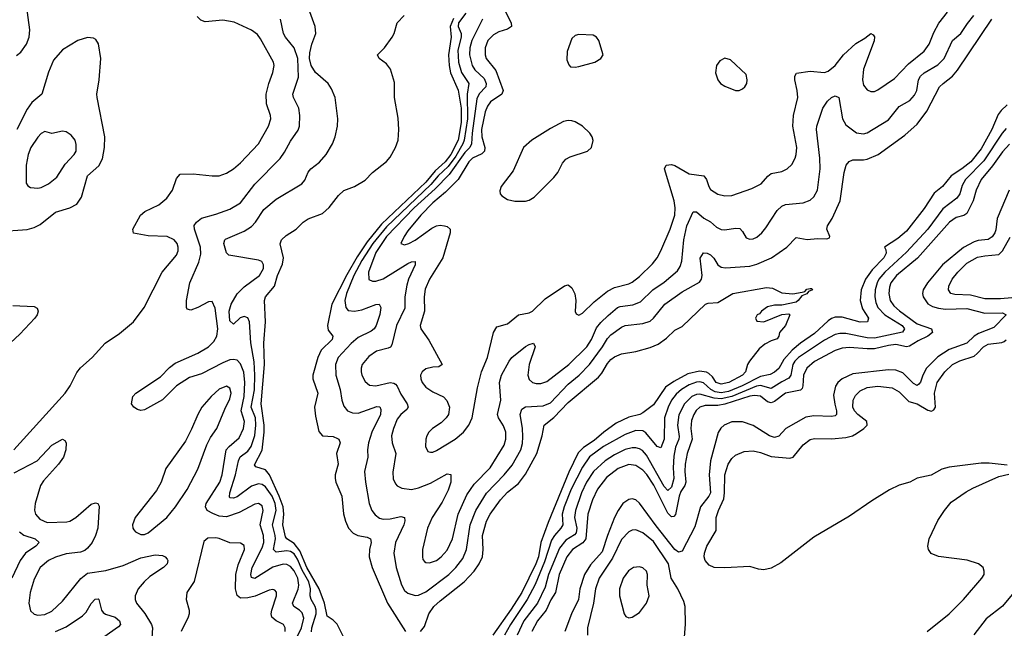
# Model space of a CAD drawing. Header units: inches. Extents: x 1550315 to 1685896, y 510706 to 640504.
# Tile 147 of 256: x 1621069 to 1626600, y 545448 to 548868. Entities that reach past the tile are written whole.
import ezdxf

# ---------------------------------------------------------------- set-up
doc = ezdxf.new("R2010")
doc.units = ezdxf.units.IN
doc.header["$MEASUREMENT"] = 0
doc.layers.add('B6524', color=7, linetype='Continuous')

msp = doc.modelspace()

# ---------------------------------------------------------------- linework, layer by layer
at = {"layer": 'B6524', "color": 5}
for points, elevation in [([(1621050, 548666.4), (1621074.3, 548685.7), (1621107, 548730), (1621121.6, 548770), (1621125, 548810), (1621107.8, 548950), (1621107.4, 549070), (1621134.8, 549185.2), (1621140.3, 549270), (1621129.8, 549389.8), (1621113.5, 549470), (1621116.9, 549503.1), (1621134.9, 549525.1), (1621163.3, 549536.7), (1621233.2, 549546.8), (1621345.8, 549574.2), (1621490, 549601.5), (1621550, 549633.2), (1621581.9, 549670), (1621673.5, 549910), (1621673.7, 549930), (1621650.8, 549990), (1621650.8, 550000)], 420), ([(1622708.2, 545428.2), (1622709.1, 545450), (1622734.9, 545530), (1622734.7, 545550), (1622729.1, 545570), (1622705.3, 545610), (1622700.7, 545630), (1622702.8, 545670), (1622692.7, 545710), (1622655.4, 545775.4), (1622630, 545835.8), (1622610, 545866), (1622590, 545879.9), (1622570, 545883.9), (1622510, 545876.7), (1622495, 545890), (1622505.7, 545950), (1622504.7, 545970), (1622488.8, 546030), (1622510.4, 546110), (1622503.1, 546150), (1622486.8, 546190), (1622450, 546242.3), (1622430, 546256.1), (1622410, 546259.9), (1622370, 546247.4), (1622290, 546186.8), (1622270, 546178.4), (1622250, 546180.5), (1622246.4, 546186.3), (1622249.2, 546209.2), (1622281.3, 546310), (1622297.3, 546390), (1622308, 546412), (1622350, 546443.3), (1622369.7, 546470.4), (1622389.1, 546530.9), (1622395.7, 546590), (1622392.8, 546630), (1622369.9, 546690), (1622387.4, 546787.4), (1622390.2, 546870), (1622385.2, 546945.2), (1622367.8, 547052.2), (1622360.5, 547170), (1622350, 547192), (1622330, 547199.8), (1622307.6, 547192.4), (1622270, 547156.8), (1622250, 547175.8), (1622244.8, 547230), (1622257.1, 547270), (1622290, 547326.9), (1622330, 547366.2), (1622416.3, 547430), (1622438, 547470), (1622438.6, 547490), (1622428.2, 547508.2), (1622410, 547517.3), (1622244.5, 547544.5), (1622230, 547558), (1622214.8, 547610), (1622220.5, 547630), (1622225.7, 547634.3), (1622330, 547679.5), (1622370, 547705.4), (1622393.5, 547730), (1622439.3, 547800.7), (1622510, 547859.2), (1622654.3, 547945.7), (1622670, 547966.4), (1622690, 548010.3), (1622703.9, 548030), (1622753.6, 548066.4), (1622789.8, 548110), (1622826.2, 548170), (1622841.5, 548210), (1622854.5, 548270), (1622856.4, 548310), (1622840.3, 548430), (1622819.7, 548479.7), (1622801, 548510), (1622730, 548571.2), (1622706.9, 548610), (1622697.5, 548650), (1622698.4, 548681.6), (1622709.1, 548730.8), (1622731.7, 548790), (1622729.1, 548830), (1622691.7, 548931.7)], 340), ([(1623574.9, 548905.1), (1623534.5, 548850), (1623531.5, 548830), (1623548.9, 548790), (1623549.7, 548770), (1623530, 548696.2), (1623533.4, 548630), (1623551, 548571), (1623591.5, 548510), (1623582.5, 548450), (1623584.9, 548310), (1623566.6, 548190), (1623559.1, 548170), (1623518.4, 548101.6), (1623476.6, 548043.4), (1623419.2, 547990), (1623378.6, 547941.4), (1623130, 547703.3), (1623052.5, 547610), (1622990, 547514.9), (1622945, 547430), (1622904.7, 547330), (1622895.1, 547290), (1622900.2, 547250), (1622914.6, 547234.6), (1622950, 547229.6), (1622990, 547237.5), (1623070, 547267.3), (1623088.8, 547268.8), (1623098.4, 547250), (1623091.9, 547211.9), (1623070.6, 547149.4), (1623059.2, 547130), (1623042.7, 547117.3), (1622970, 547081.5), (1622930.8, 547049.2), (1622857.6, 546970), (1622843, 546930), (1622845.6, 546870), (1622869.5, 546790), (1622878.3, 546730), (1622890, 546695.8), (1622910, 546670.3), (1622937.9, 546657.9), (1622970, 546656.1), (1623074.4, 546694.4), (1623092.1, 546692.1), (1623097.9, 546677.9), (1623095.4, 546650), (1623047.5, 546550), (1623028, 546490), (1623022.7, 546450), (1623025, 546410), (1623005.4, 546330), (1623010.9, 546270), (1623031.6, 546150), (1623047.6, 546110), (1623065.6, 546085.6), (1623090, 546067.3), (1623110, 546061.2), (1623150, 546063), (1623210, 546075.8), (1623230.3, 546070), (1623232.4, 546052.4), (1623226.7, 546030), (1623179.4, 545930), (1623170.9, 545870), (1623182.8, 545790), (1623212.7, 545692.7), (1623230, 545660.8), (1623250, 545644.7), (1623290, 545632.9), (1623310, 545634.5), (1623350, 545653), (1623479.9, 545750), (1623519.3, 545790), (1623559.1, 545840.9), (1623579.2, 545890), (1623598.5, 546030), (1623631.1, 546110), (1623691.9, 546208.1), (1623790.5, 546309.5), (1623835.1, 546364.9), (1623883.4, 546450), (1623892.8, 546487.2), (1623895.6, 546524.4), (1623893.5, 546573.5), (1623881.2, 546650), (1623890, 546679.6), (1623910, 546692.1), (1624010, 546698.3), (1624050, 546714.7), (1624150, 546819.3), (1624211.6, 546870), (1624270, 546930.7), (1624342.9, 547030), (1624370, 547076.1), (1624390, 547096.6), (1624450, 547140.1), (1624470, 547149.4), (1624570, 547160.4), (1624610, 547174.2), (1624630, 547190.2), (1624692.8, 547270), (1624790, 547339.5), (1624886.9, 547393.2), (1624898.6, 547410), (1624902.1, 547430), (1624892.3, 547527.7), (1624910, 547557.3), (1624930, 547555.6), (1624950, 547546), (1624968.3, 547528.3), (1624990.1, 547490.1), (1625010, 547476.8), (1625033.8, 547473.8), (1625170, 547483.6), (1625210, 547494.4), (1625292, 547530), (1625378.7, 547590), (1625430, 547643.6), (1625493.5, 547633.5), (1625550, 547638.3), (1625603.3, 547636.7), (1625617.2, 547642.8), (1625619.1, 547650), (1625603.9, 547690), (1625607.5, 547710), (1625632.4, 547750), (1625677.8, 547850), (1625701.4, 548010), (1625711.1, 548050), (1625728.5, 548071.5), (1625750, 548081.2), (1625810, 548079.5), (1625830, 548083.7), (1625892, 548110), (1626040.4, 548219.6), (1626110, 548280.7), (1626165.4, 548354.6), (1626236.8, 548490), (1626255.8, 548510), (1626309.1, 548550), (1626336.5, 548583.5), (1626530, 548870.2)], 340), ([(1623788.1, 548930), (1623828.8, 548850), (1623830.9, 548830), (1623810, 548814.7), (1623760.2, 548799.8), (1623730, 548782.5), (1623698.5, 548750), (1623684.5, 548710), (1623682.9, 548670), (1623689.5, 548650), (1623743.2, 548583.2), (1623785, 548470), (1623778.1, 548450), (1623713.6, 548406.4), (1623697.4, 548382.6), (1623683.7, 548350), (1623663.6, 548250), (1623665.1, 548210), (1623681.8, 548150), (1623680.1, 548130), (1623665.4, 548114.6), (1623612.5, 548090), (1623591.4, 548070), (1623532.5, 547970), (1623460.7, 547899.3), (1623390, 547839.7), (1623321.6, 547770), (1623250, 547682), (1623228.4, 547650), (1623210.8, 547610.8), (1623230, 547602.3), (1623255.1, 547610), (1623290, 547628.7), (1623383.2, 547696.8), (1623410, 547708.9), (1623430, 547712.5), (1623455.5, 547710), (1623470, 547705), (1623487.2, 547690), (1623487.2, 547670), (1623446.4, 547530), (1623370.7, 547410), (1623346.4, 547353.6), (1623340.7, 547310), (1623343.1, 547230), (1623319.3, 547150), (1623321.3, 547130), (1623367.6, 547067.6), (1623442.8, 546930), (1623423, 546917), (1623390, 546916), (1623350, 546906), (1623329.1, 546890), (1623320.8, 546870), (1623321.3, 546850), (1623330, 546828.4), (1623350, 546803.1), (1623390, 546776.5), (1623450, 546748.9), (1623467.8, 546727.8), (1623482.4, 546690), (1623476.9, 546650), (1623464.6, 546630), (1623436.7, 546603.3), (1623387, 546570), (1623367.2, 546550), (1623356.5, 546530), (1623350.3, 546510), (1623349, 546469), (1623362.3, 546442.3), (1623377.1, 546437.1), (1623390, 546437.6), (1623410, 546447.6), (1623515.1, 546510), (1623561.3, 546550), (1623591.5, 546590), (1623610, 546631), (1623640.9, 546799.1), (1623662.5, 546890), (1623695.9, 546970), (1623730, 547110.4), (1623750, 547141.1), (1623810, 547159.3), (1623870, 547209.3), (1623930, 547220.2), (1623949.7, 547230), (1624021.3, 547298.7), (1624130, 547372), (1624150, 547377.1), (1624170, 547360.7), (1624186.9, 547326.9), (1624192.6, 547290), (1624189, 547229), (1624195.5, 547215.5), (1624210, 547208.2), (1624230, 547219.5), (1624296.6, 547283.4), (1624370, 547343), (1624410, 547363.4), (1624490, 547382.8), (1624510, 547392.4), (1624550, 547424), (1624624.6, 547495.4), (1624649.9, 547530.1), (1624670.8, 547569.2), (1624723.2, 547690), (1624749.9, 547770), (1624750.7, 547810), (1624745.5, 547850), (1624690.7, 548029.3), (1624701.3, 548050), (1624730, 548053.4), (1624750, 548048.3), (1624830, 548001), (1624911.2, 547991.2), (1624927.5, 547970), (1624939.3, 547930), (1624950, 547912.9), (1624990, 547887.6), (1625030, 547878.4), (1625070, 547880.2), (1625180.9, 547919.1), (1625234, 547946), (1625271.5, 547988.5), (1625290, 548002.8), (1625350, 548015), (1625380.5, 548030), (1625405.9, 548054.1), (1625424.6, 548090), (1625431.4, 548110), (1625435, 548150), (1625412.6, 548270), (1625416.2, 548330), (1625440.2, 548430), (1625437.1, 548470), (1625422.6, 548530), (1625423.4, 548550), (1625433.4, 548566.6), (1625510, 548579.5), (1625590, 548572), (1625610, 548578), (1625650, 548610.2), (1625697.3, 548670), (1625766.5, 548733.5), (1625816.6, 548763.3), (1625850.3, 548790.3), (1625862.8, 548782.8), (1625870, 548771), (1625868.7, 548748.7), (1625810, 548589.4), (1625802.6, 548530), (1625810, 548499.1), (1625830, 548473.7), (1625850, 548463.6), (1625870, 548463.6), (1625890, 548472.9), (1625982.8, 548537.2), (1626061, 548619), (1626150, 548691.2), (1626177.5, 548730), (1626204, 548796), (1626232.6, 548847.4), (1626280.3, 548910)], 380), ([(1621036.5, 546450), (1621325, 546770), (1621351.6, 546810), (1621390, 546885.7), (1621410, 546911.6), (1621475.6, 546970), (1621549.4, 547050.6), (1621630, 547103.7), (1621707.9, 547170), (1621768.7, 547250), (1621868.8, 547450), (1621950, 547544.9), (1621958.4, 547570), (1621958.4, 547590), (1621952.5, 547610), (1621936.4, 547630), (1621898, 547650), (1621790, 547653.3), (1621707.9, 547667.9), (1621705.1, 547690), (1621746.6, 547770), (1621771.8, 547790), (1621850, 547827.1), (1621894.7, 547865.3), (1621927.4, 547910), (1621950, 547975.8), (1621970, 547999.6), (1622042.4, 548002.4), (1622150, 547990.3), (1622190, 547990.3), (1622230, 548005.3), (1622270, 548030.2), (1622310, 548062.8), (1622410.8, 548170), (1622467, 548270), (1622479.3, 548310), (1622478.2, 548330), (1622455, 548395), (1622454.1, 548450), (1622467.4, 548510), (1622490.9, 548570.9), (1622498, 548610), (1622493.8, 548630), (1622420.9, 548760.9), (1622404.1, 548784.1), (1622370, 548809.8), (1622274.4, 548854.4), (1622210, 548864.8), (1622110, 548856.7), (1622085.7, 548865.7), (1622066.4, 548886.4)], 380), ([(1622612.8, 545370), (1622652, 545450), (1622664.4, 545504.4), (1622655.3, 545535.3), (1622641.1, 545550), (1622608.9, 545570), (1622600.5, 545590), (1622632.3, 545667.7), (1622636.5, 545690), (1622631.1, 545730), (1622610, 545770.9), (1622590, 545794.9), (1622570, 545806.6), (1622549.4, 545809.4), (1622490, 545790.7), (1622390, 545727.9), (1622370, 545734), (1622366.7, 545750), (1622375, 545790), (1622430, 545900.5), (1622439.9, 545930), (1622437.5, 545970), (1622419.5, 546030), (1622436.4, 546110), (1622430, 546136), (1622410, 546149.8), (1622390, 546146.5), (1622301.7, 546098.3), (1622230, 546074.2), (1622190, 546078.6), (1622153.1, 546093.1), (1622122.2, 546110), (1622111.6, 546130), (1622116.4, 546150), (1622193.2, 546270), (1622205.3, 546310), (1622229.4, 546450), (1622244.7, 546470), (1622301.6, 546518.4), (1622326.9, 546570), (1622331.8, 546610), (1622312.8, 546670), (1622329.4, 546750.6), (1622333.7, 546830), (1622327, 546887), (1622310, 546934), (1622290, 546954.2), (1622270, 546959.4), (1622250, 546956.3), (1622210, 546940.5), (1622090, 546878.8), (1622023.5, 546856.4), (1621950.3, 546810), (1621870, 546732), (1621770, 546675.1), (1621750, 546672.7), (1621730, 546677.2), (1621709, 546690), (1621697.2, 546710), (1621704.5, 546750), (1621721.2, 546770), (1621859.8, 546860.2), (1621910, 546913.2), (1621942.5, 546937.5), (1622070, 546994.8), (1622129, 547030), (1622159.5, 547060.5), (1622176.7, 547090), (1622181.6, 547130), (1622167, 547247), (1622150, 547284.5), (1622130, 547283), (1622070, 547251.2), (1622030, 547236.2), (1622010, 547241.2), (1622005.1, 547250), (1622005.4, 547290), (1622024.4, 547390), (1622074.6, 547505.4), (1622086, 547550), (1622084.9, 547590), (1622049.8, 547690), (1622048, 547712), (1622061.3, 547730), (1622090, 547752.6), (1622170, 547774.3), (1622250, 547803.8), (1622310, 547839.7), (1622390, 547942.8), (1622532.2, 548087.8), (1622556.8, 548123.2), (1622590, 548185.3), (1622632.7, 548247.3), (1622641.2, 548270), (1622643.2, 548330), (1622636.8, 548370), (1622606.4, 548430), (1622602.4, 548450), (1622634.5, 548545.5), (1622630.3, 548650.3), (1622609.9, 548709.9), (1622562, 548770), (1622551.6, 548790), (1622533.6, 548870)], 360), ([(1622911.9, 545351.9), (1622852, 545472), (1622830, 545493.4), (1622795.9, 545515.9), (1622780.2, 545590), (1622750.3, 545670), (1622681.7, 545790), (1622642.9, 545882.9), (1622610, 545924.4), (1622570, 545950), (1622562.3, 545962.3), (1622546.9, 546030), (1622552.9, 546090), (1622548, 546130), (1622526.9, 546190), (1622471.3, 546311.3), (1622450, 546338.5), (1622396.1, 546356.1), (1622387.5, 546367.5), (1622430.5, 546449.5), (1622442, 546550), (1622442.7, 546590), (1622425.4, 546710), (1622443.7, 546930), (1622439.4, 547050), (1622450.4, 547170), (1622444.5, 547290), (1622449.9, 547310.1), (1622500.3, 547370), (1622516.9, 547430), (1622545.5, 547494.5), (1622550.5, 547530), (1622532.5, 547607.5), (1622539.7, 547630), (1622564.9, 547655.1), (1622621.6, 547690), (1622661.6, 547730), (1622690, 547748.9), (1622770, 547778), (1622806.8, 547813.2), (1622860, 547880), (1622890, 547907.2), (1622950, 547931.3), (1623010, 547966.9), (1623051.1, 548008.9), (1623130, 548071.1), (1623150, 548095.5), (1623180.7, 548150), (1623195.3, 548190), (1623199.2, 548250), (1623194.1, 548314.1), (1623173.8, 548430), (1623174.9, 548514.9), (1623151.8, 548590), (1623130, 548619.5), (1623088.7, 548650), (1623079, 548670), (1623117.2, 548710), (1623161.2, 548770), (1623173.2, 548790), (1623189, 548850), (1623229.5, 548890.5)], 320), ([(1623505.4, 548874.6), (1623487.9, 548830), (1623492.7, 548770), (1623478.1, 548670), (1623481.1, 548610), (1623489.8, 548569.8), (1623531.6, 548471.6), (1623548.4, 548370), (1623548.9, 548290), (1623532.8, 548190), (1623490.4, 548110), (1623459.2, 548070), (1623401.9, 548018.1), (1623350, 547955), (1623101.8, 547718.2), (1623020.5, 547619.5), (1622963.9, 547536.1), (1622906.2, 547433.8), (1622822.8, 547270), (1622797.5, 547150), (1622802.4, 547122.4), (1622827.1, 547090), (1622825, 547070), (1622761.9, 547010), (1622744.4, 546970), (1622715.3, 546870), (1622715.7, 546850), (1622744, 546770), (1622724.1, 546690), (1622730, 546640.7), (1622750, 546553.4), (1622770, 546529), (1622830, 546526.2), (1622855, 546515), (1622862, 546510), (1622868.9, 546490), (1622849.1, 546430), (1622858.2, 546370), (1622840.9, 546310), (1622840.2, 546290), (1622844.1, 546270), (1622878.6, 546190), (1622888.6, 546091.4), (1622898.5, 546050), (1622915.5, 546010), (1622942, 545982), (1622969.1, 545969.1), (1623020, 545960), (1623039.5, 545950), (1623043.5, 545930), (1623033.7, 545890), (1623032.3, 545850), (1623049.4, 545790), (1623135.6, 545590), (1623236.5, 545430)], 320), ([(1623669.2, 548870), (1623608.3, 548750), (1623596.6, 548710), (1623595, 548670), (1623610.1, 548610), (1623626.4, 548586.4), (1623677.4, 548537.4), (1623689.6, 548510), (1623686.9, 548490), (1623649.3, 548450.7), (1623637.1, 548422.9), (1623610.1, 548230.1), (1623607.6, 548170), (1623598.1, 548150), (1623570, 548120.8), (1623481.7, 547998.3), (1623402.4, 547917.6), (1623284.8, 547810), (1623129.5, 547650), (1623070, 547558.8), (1623028.8, 547448.8), (1623030, 547408.7), (1623050, 547398.2), (1623070, 547398.6), (1623110, 547412.6), (1623250, 547497.4), (1623270, 547506.9), (1623290.3, 547510), (1623290.9, 547490), (1623253.8, 547410), (1623243.9, 547376.1), (1623232.7, 547310), (1623233, 547247), (1623185.4, 547150), (1623159.4, 547040.6), (1623151.5, 547028.5), (1623138.5, 547021.5), (1623074.1, 547005.9), (1623030, 546976.2), (1622993.2, 546930), (1622986.8, 546910), (1622986.7, 546890), (1622991.3, 546870), (1623010, 546834), (1623033.7, 546813.7), (1623070, 546810.2), (1623150, 546829), (1623170, 546825.5), (1623179, 546819), (1623188.8, 546808.8), (1623210, 546764.5), (1623245.2, 546710), (1623251.3, 546690), (1623242.8, 546677.2), (1623210, 546649.8), (1623190, 546622.7), (1623168.4, 546570), (1623157.9, 546530), (1623160.5, 546490), (1623181.7, 546430), (1623165, 546325), (1623167.2, 546287.2), (1623179.1, 546259.1), (1623190, 546247.8), (1623215.4, 546235.4), (1623270, 546228.9), (1623310, 546237.9), (1623376.9, 546263.1), (1623470, 546315.5), (1623491.7, 546311.7), (1623490.8, 546270), (1623476, 546224.1), (1623442.3, 546157.7), (1623385.1, 546070), (1623360.2, 546010), (1623331.1, 545890), (1623331.3, 545850), (1623334.4, 545834.4), (1623342.8, 545822.8), (1623350, 545817.4), (1623370, 545815.5), (1623409.6, 545830), (1623436.5, 545850), (1623470, 545886.4), (1623500.2, 545950), (1623531.5, 546088.5), (1623581.4, 546198.6), (1623622.5, 546257.5), (1623712.5, 546350), (1623790, 546476.5), (1623799.9, 546510), (1623799.6, 546550), (1623786.6, 546586.6), (1623758.3, 546630), (1623753.5, 546650), (1623770.9, 546730), (1623764.6, 546830), (1623775.8, 546870), (1623818.3, 546950), (1623834, 546970), (1623910, 547031.3), (1623930, 547043.6), (1623954.8, 547050), (1623964.6, 547030), (1623930.7, 546930), (1623923, 546870), (1623930, 546846.5), (1623948.9, 546830), (1623970, 546823.2), (1623997, 546823), (1624030, 546835.4), (1624153.2, 546930), (1624254.9, 547030), (1624281.3, 547070), (1624310, 547136.1), (1624333.4, 547166.6), (1624374.6, 547205.4), (1624428, 547250), (1624442.8, 547257.2), (1624513.5, 547266.5), (1624556.9, 547283.1), (1624626.2, 547350), (1624690, 547393.8), (1624763.5, 547456.5), (1624779, 547481), (1624788.2, 547511.8), (1624799.7, 547630), (1624817.2, 547710), (1624852.3, 547787.7), (1624870, 547788.4), (1624912.8, 547752.8), (1624950, 547731.1), (1624982.5, 547702.5), (1625009.5, 547689.5), (1625030, 547686.4), (1625090, 547696.9), (1625113.7, 547693.7), (1625130, 547678), (1625150, 547642.4), (1625170, 547634.6), (1625190, 547637.3), (1625210, 547646.7), (1625237.3, 547670), (1625261.2, 547698.8), (1625325, 547795), (1625350, 547820.2), (1625370, 547829.4), (1625470, 547839.6), (1625510, 547853.6), (1625530, 547871.7), (1625550.6, 547910), (1625565.6, 548030), (1625564.7, 548090), (1625545.4, 548250), (1625547.1, 548270), (1625581.1, 548370), (1625607.4, 548410), (1625630, 548430.2), (1625650, 548440.3), (1625670, 548430.6), (1625690.8, 548310.8), (1625710, 548277.8), (1625770, 548232.3), (1625810, 548226.4), (1625830, 548233), (1625950, 548306), (1626010, 548380.2), (1626070, 548413.7), (1626095.7, 548444.3), (1626109.2, 548470), (1626118, 548530), (1626128.7, 548550), (1626150.6, 548569.4), (1626226.5, 548613.5), (1626263.2, 548650), (1626309.9, 548750), (1626356.8, 548790), (1626392.7, 548847.3), (1626429.5, 548890.5)], 360), ([(1620950, 547678.2), (1621110, 547689.4), (1621150, 547700.2), (1621183.4, 547716.6), (1621270, 547786), (1621349.8, 547810.2), (1621390, 547831.7), (1621415, 547870), (1621449.8, 547990), (1621512.5, 548047.5), (1621533.6, 548086.4), (1621545, 548150), (1621546.8, 548210), (1621503.1, 548430), (1621502.5, 548450), (1621515, 548530), (1621523.9, 548650), (1621511.5, 548731.5), (1621496.1, 548756.1), (1621484.2, 548764.2), (1621450, 548768.5), (1621395.5, 548750), (1621310, 548698.3), (1621259.4, 548640.6), (1621230, 548572.7), (1621192.3, 548450), (1621137.5, 548402.5), (1621110, 548365.4), (1621053.1, 548250)], 420), ([(1626617, 548390), (1626581.8, 548358.2), (1626565.7, 548334.3), (1626530.8, 548250), (1626470, 548142.3), (1626411.9, 548070), (1626361.8, 548030), (1626301, 547990), (1626252.3, 547930), (1626206.4, 547893.6), (1626150, 547807.8), (1626050, 547680.4), (1626001.3, 547638.7), (1625926.4, 547590), (1625934.7, 547574.7), (1625935.6, 547555.6), (1625924.2, 547530), (1625858.6, 547461.4), (1625820.6, 547410), (1625796.4, 547350), (1625789.6, 547290), (1625803.2, 547243.2), (1625837.1, 547190), (1625832.4, 547170), (1625790, 547168.8), (1625690, 547196.4), (1625650, 547195.9), (1625630, 547189.5), (1625610, 547176.6), (1625534.5, 547105.5), (1625455.1, 547050), (1625409.1, 547010.9), (1625361.7, 546958.3), (1625332.9, 546907.1), (1625310, 546886.9), (1625285.1, 546874.9), (1625230, 546863.8), (1625127.6, 546810), (1625050, 546778.1), (1625010, 546770.3), (1624976.7, 546776.7), (1624951.3, 546790), (1624910, 546826.5), (1624890, 546833.3), (1624870, 546831.3), (1624830, 546816.4), (1624785.8, 546790), (1624756.2, 546763.8), (1624730.8, 546730), (1624710.8, 546690), (1624690.8, 546630), (1624690.1, 546510), (1624670, 546462.4), (1624650, 546468.7), (1624586.7, 546546.7), (1624570, 546556.9), (1624530, 546559), (1624470, 546537.7), (1624348.4, 546470), (1624270, 546410.8), (1624230, 546353.2), (1624167.6, 546230), (1624126.6, 546130), (1624116.7, 546090), (1624120.5, 546030), (1624109.6, 546010), (1624072.4, 545970), (1624057.1, 545942.9), (1624017.5, 545822.5), (1623965.4, 545694.6), (1623920.1, 545610), (1623825.3, 545470), (1623791.4, 545410)], 340), ([(1626610, 548256), (1626588.2, 548230), (1626484.3, 548075.7), (1626382.5, 547970), (1626364.2, 547935.8), (1626350.4, 547890), (1626334.3, 547865.7), (1626254.6, 547805.4), (1626169.6, 547690), (1626050, 547560.7), (1625928.9, 547450), (1625895.8, 547410), (1625885.2, 547390), (1625873.8, 547350), (1625872.1, 547310), (1625878.2, 547278.2), (1625890, 547251), (1625928.7, 547208.7), (1626027.2, 547150), (1626038.7, 547130), (1626027.3, 547112.7), (1625870, 547078.2), (1625830, 547080.4), (1625710, 547104.7), (1625675.3, 547104.7), (1625650, 547098.5), (1625590, 547067.6), (1625444.7, 546970), (1625424, 546950), (1625411.3, 546930), (1625400.1, 546870), (1625390, 546852.7), (1625350, 546833.8), (1625290, 546795.4), (1625230, 546813.3), (1625208.7, 546808.7), (1625070, 546750.8), (1625010, 546737.8), (1624970, 546741.6), (1624890, 546764.5), (1624870, 546761.8), (1624845.5, 546750), (1624802.8, 546710), (1624771.7, 546648.3), (1624764.1, 546590), (1624773.9, 546526.1), (1624772.3, 546510), (1624753.5, 546466.5), (1624744.3, 546415.7), (1624740.7, 546350), (1624744, 546290), (1624730, 546240.3), (1624710, 546222.3), (1624690, 546245.8), (1624590, 546421.1), (1624566.7, 546446.7), (1624550, 546457.3), (1624530, 546462.3), (1624510, 546462.2), (1624470, 546451.9), (1624410, 546422.9), (1624357.7, 546390), (1624291.4, 546328.6), (1624253.3, 546270), (1624224.8, 546210), (1624190.4, 546109.6), (1624185.8, 546070), (1624197.8, 546010), (1624195.3, 545984.7), (1624186.2, 545973.8), (1624136.3, 545943.7), (1624101.3, 545898.7), (1624039.2, 545750), (1624020.2, 545679.8), (1623977, 545590), (1623901.8, 545490), (1623862.5, 545410)], 360), ([(1626630, 548167.9), (1626590, 548125.7), (1626533.1, 548046.9), (1626469.6, 547970), (1626441.8, 547910), (1626425.9, 547850), (1626390, 547779.2), (1626372.5, 547767.5), (1626330, 547756), (1626292.9, 547730), (1626112, 547528), (1625994.4, 547430), (1625963.5, 547390), (1625954.7, 547365.3), (1625950.5, 547330), (1625959.7, 547290), (1625979.6, 547259.6), (1626011.3, 547231.3), (1626110, 547159.2), (1626191.6, 547130), (1626196.1, 547110), (1626170.7, 547090), (1626116.1, 547063.9), (1626067.1, 547032.9), (1626050, 547030.3), (1625990, 547042), (1625950, 547037.5), (1625870, 547018.3), (1625830, 547017.5), (1625730, 547026.5), (1625690, 547022.3), (1625650, 547009.5), (1625533.5, 546946.5), (1625491.2, 546910), (1625472.8, 546870), (1625468.9, 546810), (1625464.2, 546795.8), (1625454.6, 546785.4), (1625371.2, 546768.8), (1625310, 546722.9), (1625290, 546715.7), (1625270, 546719.9), (1625230, 546751.9), (1625196.5, 546756.5), (1625170, 546752), (1625030, 546707.1), (1624990, 546700.9), (1624920.5, 546699.5), (1624890, 546689.9), (1624869, 546671), (1624855, 546650), (1624843.6, 546616.4), (1624839.2, 546570), (1624845.7, 546510), (1624817.8, 546430), (1624808, 546370), (1624805.8, 546330), (1624811.4, 546270), (1624805.4, 546250), (1624783.8, 546216.2), (1624773.5, 546190), (1624752.5, 546087.5), (1624743.7, 546076.3), (1624730, 546074.1), (1624710, 546095.5), (1624632, 546252), (1624592.2, 546312.2), (1624570, 546337.4), (1624530, 546363.8), (1624490, 546367.8), (1624430, 546346), (1624364.9, 546295.1), (1624314.8, 546230), (1624287, 546170), (1624260.8, 546090), (1624249.8, 545950), (1624232.1, 545927.9), (1624174.5, 545890), (1624142.7, 545850), (1624099.7, 545750), (1624079.2, 545650), (1624051.9, 545608.1), (1624026.9, 545550), (1623978.4, 545490), (1623945.3, 545430)], 380), ([(1626627.4, 547910), (1626559.6, 547750), (1626552.3, 547687.7), (1626546.7, 547670), (1626532, 547648), (1626510, 547633.3), (1626453.1, 547626.9), (1626430, 547619.5), (1626370, 547587.1), (1626253.8, 547490), (1626168.4, 547390), (1626144.6, 547350), (1626140.4, 547330), (1626143.6, 547310), (1626170, 547271.3), (1626196.3, 547256.3), (1626230, 547246.5), (1626270, 547242), (1626390, 547244.9), (1626490, 547218.2), (1626590, 547220.9), (1626611.2, 547210), (1626541.9, 547138.1), (1626455.2, 547104.8), (1626431.1, 547088.9), (1626389.5, 547050.5), (1626290, 547014.2), (1626225.8, 546974.2), (1626163, 546910), (1626141.9, 546870), (1626130, 546831.1), (1626120.3, 546819.7), (1626110, 546812.3), (1626090, 546823.2), (1626030, 546883.8), (1625990, 546899.2), (1625950, 546900.5), (1625750, 546878.4), (1625688.6, 546850), (1625665.7, 546830), (1625651, 546809), (1625641.3, 546758.7), (1625647.4, 546707.4), (1625657.7, 546670), (1625658.2, 546650), (1625650, 546642.2), (1625630, 546638.2), (1625530, 546641.2), (1625485.7, 546634.3), (1625372, 546570), (1625332.8, 546527.2), (1625310, 546520.1), (1625280.7, 546530), (1625190, 546587.3), (1625130, 546608.7), (1625070, 546608.7), (1625026.2, 546590), (1625006.9, 546573.1), (1624991.8, 546548.2), (1624950.4, 546389.6), (1624942.6, 546310), (1624950.1, 546210), (1624940.1, 546190), (1624893.8, 546130), (1624861.3, 546018.7), (1624790, 545882), (1624770, 545876.5), (1624750, 545891.7), (1624644, 546024), (1624550, 546151.4), (1624530, 546169.8), (1624510, 546175.5), (1624490, 546172.4), (1624457.1, 546150), (1624430.1, 546110), (1624410.6, 546070), (1624370, 545968.8), (1624341.6, 545878.4), (1624275.4, 545804.6), (1624242.5, 545750), (1624215.5, 545670), (1624207.1, 545610), (1624168.3, 545530), (1624131.9, 545430)], 420), ([(1626750, 547313.6), (1626578.7, 547298.7), (1626490, 547300.1), (1626410, 547319.9), (1626323, 547322.9), (1626299.5, 547330), (1626286.4, 547350), (1626288.6, 547370), (1626307.9, 547410), (1626339, 547450), (1626390, 547499.3), (1626450, 547533.4), (1626490, 547541.8), (1626570, 547548.8), (1626590, 547569.8), (1626633.3, 547646.7)], 440), ([(1623321.2, 545430), (1623342.2, 545457.8), (1623367.3, 545530), (1623395, 545570), (1623430, 545603.1), (1623565.7, 545710), (1623622.1, 545770), (1623649.9, 545810), (1623667.8, 545850), (1623673.1, 545890), (1623668.4, 545970), (1623690.5, 546050), (1623711.9, 546090), (1623769.9, 546170), (1623810, 546212.4), (1623870, 546262.3), (1623910, 546315), (1623974, 546430), (1624003.9, 546530), (1624015.1, 546590), (1624070, 546631.7), (1624150, 546717.1), (1624320.5, 546859.5), (1624338.9, 546881.1), (1624370, 546936.2), (1624390, 546958.9), (1624410, 546973.7), (1624450, 546991.1), (1624530, 547003.2), (1624610, 547026.3), (1624654.9, 547045.1), (1624701.5, 547078.5), (1624750, 547122.4), (1624790, 547143.6), (1624922.4, 547270), (1624935.8, 547275.8), (1624990, 547279.3), (1625075.3, 547330), (1625263.4, 547363.4), (1625298.5, 547358.5), (1625350, 547333), (1625412.1, 547327.9), (1625464.1, 547335.9), (1625478.6, 547341.4), (1625490, 547353), (1625510, 547358), (1625518, 547358), (1625522, 547350), (1625499.6, 547340.4), (1625490, 547327), (1625463.5, 547316.5), (1625442.8, 547290), (1625430, 547280.9), (1625350, 547264.5), (1625310, 547262.9), (1625270, 547255.1), (1625236, 547230), (1625224.5, 547215.5), (1625212, 547210), (1625202, 547190), (1625210, 547174), (1625250, 547171), (1625350, 547210.7), (1625390, 547216), (1625396, 547210), (1625370.6, 547149.4), (1625338, 547110), (1625334, 547090), (1625324.7, 547075.3), (1625290, 547063.7), (1625254.9, 547045.1), (1625222.3, 547017.7), (1625168, 546950), (1625157.1, 546930), (1625146.4, 546890), (1625128.7, 546870), (1625052.7, 546830), (1625010, 546819.3), (1624982.1, 546830), (1624960.8, 546860.8), (1624940.4, 546880.4), (1624926.9, 546886.9), (1624887.8, 546892.2), (1624822.8, 546877.2), (1624744.3, 546835.7), (1624696.7, 546803.3), (1624630, 546704.2), (1624570, 546659.7), (1624553.4, 546650), (1624490, 546633.9), (1624420.2, 546599.8), (1624350, 546550.4), (1624296.9, 546503.1), (1624235.3, 546464.7), (1624206.6, 546433.4), (1624154.3, 546325.7), (1624037.1, 546042.9), (1623996, 545930), (1623982.4, 545850), (1623969.1, 545810), (1623888.8, 545650), (1623830, 545554.8), (1623726.5, 545410)], 320), ([(1621030, 547262), (1621150, 547256.4), (1621166.2, 547246.2), (1621172.4, 547230), (1621167, 547210), (1621154, 547190), (1621070, 547101.4), (1620990, 547027.1)], 380), ([(1626615.3, 546364.7), (1626515.1, 546375.1), (1626470, 546375.3), (1626290, 546354), (1626250, 546342), (1626190, 546308.9), (1626110, 546291.8), (1626070, 546268.8), (1626010, 546251.7), (1625954.6, 546225.4), (1625855.2, 546164.8), (1625730, 546078), (1625530, 545960.3), (1625344.5, 545815.5), (1625290, 545786.2), (1625250, 545777.2), (1625219.9, 545779.9), (1625170, 545794.6), (1625030, 545787.6), (1624970.3, 545790.3), (1624942.4, 545802.4), (1624919.5, 545830), (1624914.3, 545850), (1624916.1, 545870), (1624929.3, 545910), (1624981.6, 545998.4), (1624980.5, 546070), (1624993.6, 546110), (1625024, 546176), (1625028.9, 546210), (1625029.5, 546310), (1625049.4, 546370), (1625070, 546402.2), (1625090, 546421.4), (1625138.1, 546441.9), (1625190, 546444.5), (1625230, 546435.4), (1625290, 546413.3), (1625395.2, 546404.7), (1625413.4, 546410), (1625470, 546479.5), (1625510, 546509.6), (1625534, 546514), (1625630, 546513.3), (1625710, 546520.2), (1625746.7, 546530), (1625770, 546541.9), (1625811.3, 546570), (1625829.1, 546590), (1625827.7, 546610), (1625777.2, 546650), (1625759.4, 546670), (1625749.6, 546690), (1625750.2, 546730), (1625764.5, 546755.5), (1625790, 546782.8), (1625830, 546800.5), (1625890, 546808.5), (1625970, 546799.1), (1626010, 546776.5), (1626062.9, 546722.9), (1626110, 546709.9), (1626170, 546673.8), (1626191, 546669), (1626203.5, 546676.5), (1626212.7, 546690), (1626208.1, 546770), (1626222.5, 546830), (1626265.1, 546890), (1626310, 546929.9), (1626350, 546951.4), (1626430, 546977.8), (1626448.4, 546991.6), (1626483.2, 547030), (1626510, 547045.3), (1626585.4, 547054.6), (1626599.8, 547060.2), (1626611.4, 547068.6)], 440), ([(1621038.1, 546321.9), (1621166.4, 546390), (1621250, 546476.5), (1621310, 546510.4), (1621322.5, 546502.5), (1621330.3, 546490), (1621327.6, 546450), (1621314.5, 546410), (1621287.2, 546370), (1621202.6, 546277.4), (1621185.6, 546250), (1621155.4, 546150), (1621152.3, 546112.3), (1621156.6, 546090), (1621181.2, 546061.2), (1621223.3, 546043.3), (1621333.6, 546046.4), (1621350, 546050.2), (1621384, 546070), (1621470, 546145.7), (1621494, 546154), (1621508.5, 546148.5), (1621514.3, 546134.3), (1621506.8, 546010), (1621495.4, 545970), (1621475.2, 545930), (1621450, 545898.3), (1621434.1, 545885.9), (1621410, 545875.8), (1621330, 545865.8), (1621270, 545847.6), (1621230, 545829), (1621183.8, 545790), (1621150, 545724.2), (1621128.1, 545650), (1621119.8, 545590), (1621130, 545547), (1621150, 545527.9), (1621170, 545522.8), (1621210, 545526), (1621250, 545544.1), (1621310, 545600.7), (1621411.5, 545728.5), (1621450, 545757.6), (1621552, 545772), (1621650, 545801.8), (1621750, 545843.3), (1621830, 545861.2), (1621870, 545857.8), (1621885.5, 545850), (1621896.5, 545836.5), (1621900.3, 545830), (1621896.5, 545810), (1621877, 545790), (1621800.5, 545739.5), (1621768, 545710), (1621733.8, 545670), (1621717.3, 545630), (1621717.3, 545610), (1621724, 545590), (1621771.6, 545531.6), (1621809.3, 545469.3), (1621814.4, 545450), (1621807.7, 545332.3)], 360), ([(1626167.3, 545430), (1626290.6, 545530), (1626370.7, 545610), (1626474.8, 545730), (1626486.8, 545750), (1626486.8, 545770), (1626481, 545790), (1626456, 545810), (1626391.5, 545831.6), (1626230, 545852.2), (1626190, 545868.2), (1626174, 545890), (1626170.3, 545910), (1626177.7, 545950), (1626226.3, 546053.7), (1626263.5, 546110), (1626302.5, 546157.5), (1626385.3, 546214.7), (1626423.9, 546236.1), (1626570, 546301.6), (1626626.4, 546313.6)], 440), ([(1621068.2, 545990), (1621092.2, 545972.2), (1621155.8, 545950), (1621178.9, 545930), (1621160.2, 545910), (1621101, 545870), (1621071.6, 545830), (1621024.6, 545730)], 340), ([(1624800.4, 545350), (1624808.2, 545471.8), (1624807.1, 545570), (1624799, 545599), (1624765.5, 545670), (1624728.7, 545730), (1624713.3, 545810), (1624630, 545934.9), (1624570, 545984.9), (1624530, 546001.7), (1624510, 545999.5), (1624490, 545989.8), (1624450, 545947.1), (1624398.7, 545841.3), (1624324.7, 545730), (1624303.6, 545670), (1624291.9, 545590), (1624258.4, 545450), (1624258.3, 545410)], 440), ([(1622559.3, 545430), (1622560.6, 545450), (1622551.6, 545470), (1622510, 545490.6), (1622485.6, 545510), (1622481.6, 545530), (1622485.3, 545550), (1622510.7, 545630.7), (1622510.8, 545650.8), (1622502.4, 545662.4), (1622490, 545666.6), (1622470, 545661.8), (1622390.9, 545629.1), (1622350, 545618.5), (1622310, 545618.3), (1622290, 545632.2), (1622280.4, 545670), (1622283, 545750), (1622296, 545804), (1622331.9, 545890), (1622330, 545913.3), (1622310, 545926.2), (1622250, 545928.2), (1622190, 545953.6), (1622170, 545956.8), (1622125.7, 545954.3), (1622104, 545936), (1622048.6, 545711.4), (1622008.4, 545648.4), (1622004.2, 545610), (1622020.7, 545550), (1622020.2, 545530), (1622014.8, 545510), (1621976.6, 545430)], 380), ([(1626652.8, 545650), (1626590, 545573.1), (1626498.7, 545501.3), (1626428.7, 545411.3)], 440), ([(1621270, 545429.5), (1621330, 545455.5), (1621421.2, 545518.8), (1621441.2, 545538.8), (1621470, 545587), (1621491.8, 545611.8), (1621510, 545613.7), (1621513.4, 545610), (1621528.3, 545550), (1621537.2, 545537.2), (1621550, 545527.6), (1621605.3, 545510), (1621630.1, 545490), (1621635.2, 545470), (1621624.3, 545455.7), (1621541.8, 545398.2)], 340)]:
    msp.add_lwpolyline(points, dxfattribs=dict(at, elevation=elevation))
for points, elevation in [([(1624210, 548783.7), (1624190, 548779.3), (1624170, 548762), (1624143.8, 548690), (1624142.5, 548642.5), (1624153.4, 548613.4), (1624163.8, 548603.8), (1624190, 548600.5), (1624210, 548604.4), (1624299, 548630), (1624333.2, 548650), (1624346, 548670), (1624321.6, 548750), (1624310, 548769.3), (1624290, 548781.6)], 420), ([(1625030, 548651.1), (1625002.6, 548637.4), (1624983.7, 548610), (1624978, 548570), (1624990, 548530.8), (1625006, 548510), (1625030, 548494.4), (1625090, 548470.7), (1625110, 548470.6), (1625130, 548479.1), (1625142.7, 548490), (1625153.3, 548510), (1625156.3, 548530), (1625150, 548559.3), (1625061.7, 548641.7)], 420), ([(1624150, 548301), (1624124.2, 548295.8), (1624050, 548256.4), (1623946, 548190), (1623898.7, 548150), (1623841.8, 548018.2), (1623772.9, 547930), (1623765.2, 547905.3), (1623767, 547890), (1623777.2, 547877.2), (1623810, 547857.6), (1623850, 547848.7), (1623910, 547848.8), (1623930, 547853.1), (1623958, 547870), (1624070, 547982), (1624092.4, 548010), (1624118.4, 548061.6), (1624136.1, 548083.9), (1624162.1, 548097.9), (1624259.3, 548130), (1624281.6, 548150), (1624291.3, 548188.7), (1624284.2, 548210), (1624271.3, 548230), (1624230, 548269.7), (1624190, 548293.3), (1624170, 548299.2)], 420), ([(1621310, 548241.8), (1621250, 548227.8), (1621210, 548239.1), (1621190, 548228.5), (1621170, 548207.4), (1621131.1, 548150), (1621116.2, 548110), (1621104.9, 548050), (1621104.2, 547950), (1621113.7, 547933.7), (1621130, 547924.4), (1621170, 547921.3), (1621190, 547924.9), (1621230, 547946.2), (1621276.4, 547983.6), (1621323.6, 548056.4), (1621374.8, 548110), (1621385, 548130), (1621386.8, 548166.8), (1621379.8, 548190), (1621358.3, 548218.3), (1621330, 548237.8)], 440), ([(1622230, 546807.8), (1622190, 546791.8), (1622144.9, 546750), (1622092, 546690), (1622068.7, 546650), (1622033.6, 546566.4), (1621999.7, 546500.3), (1621890, 546345.2), (1621863.1, 546270), (1621836.7, 546223.3), (1621717.1, 546070), (1621703.1, 546030), (1621704.6, 546010), (1621710, 546000.5), (1621719.3, 545990), (1621750, 545975.6), (1621770, 545974.9), (1621790, 545984.2), (1621894.5, 546070), (1621944.5, 546130), (1622010, 546227.3), (1622070, 546342), (1622120.3, 546479.7), (1622140.7, 546519.3), (1622176.9, 546570), (1622220.4, 546679.6), (1622250, 546738), (1622257.4, 546770), (1622250, 546797.4)], 380), ([(1624550, 545794), (1624517.3, 545790), (1624488.9, 545771.1), (1624459.8, 545730), (1624438.9, 545670), (1624438.2, 545630), (1624464.9, 545530), (1624474, 545514), (1624490, 545507.7), (1624510, 545510.6), (1624550, 545537.1), (1624590, 545588.4), (1624605.4, 545630), (1624593.6, 545690), (1624595.9, 545750), (1624590, 545769.4), (1624570, 545787.2)], 460)]:
    msp.add_lwpolyline(points, close=True, dxfattribs=dict(at, elevation=elevation))

doc.saveas('drawing.dxf')
